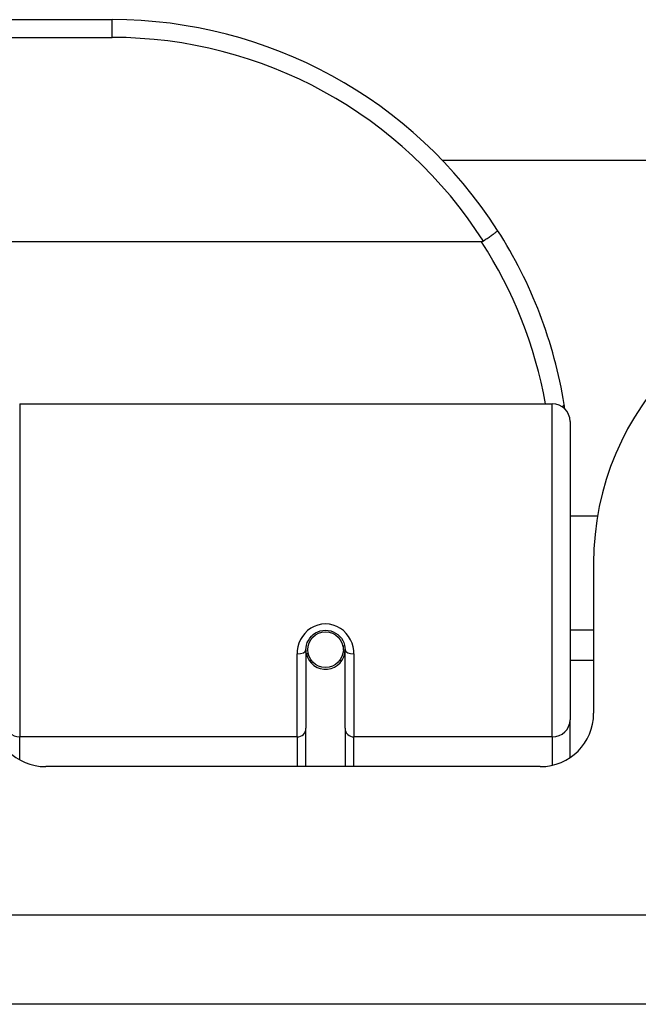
# Model space of a CAD drawing. Header units: inches. Extents: x 17 to 570, y 51 to 268.
# Tile 8 of 256: x 21.968 to 22.653, y 50.946 to 52.036. Entities that reach past the tile are written whole.
import ezdxf

# ---------------------------------------------------------------- set-up
doc = ezdxf.new("R2010")
doc.units = ezdxf.units.IN
doc.header["$MEASUREMENT"] = 0
doc.layers.add('Visible Edges(ANSI)', color=7, linetype='Continuous', lineweight=25)
doc.layers.add('Visible Tangent Edges(ANSI)', color=7, linetype='Continuous', lineweight=25)

msp = doc.modelspace()

# ---------------------------------------------------------------- linework, layer by layer
at = {"layer": 'Visible Edges(ANSI)'}
for p, q in [((22.0701, 52.0359), (20.574, 52.0359)), ((22.4354, 51.8804), (37.3097, 51.8804)), ((22.4789, 51.7903), (20.1651, 51.7903)), ((21.9677, 51.6109), (22.5573, 51.6109)), ((22.577, 51.5913), (22.577, 51.2613)), ((22.6074, 51.4864), (22.577, 51.4864)), ((22.603, 51.4344), (22.603, 51.2685)), ((22.603, 51.3604), (22.577, 51.3604)), ((22.2846, 51.3388), (22.2846, 51.2518)), ((22.3275, 51.3431), (22.3256, 51.3427)), ((22.326, 51.3388), (22.326, 51.3428)), ((22.3279, 51.2518), (22.3279, 51.3388)), ((22.287, 51.3347), (22.2846, 51.3342)), ((22.3258, 51.3364), (22.3278, 51.3364)), ((22.2906, 51.3269), (22.2882, 51.3269)), ((22.3244, 51.3269), (22.322, 51.3269)), ((22.603, 51.3269), (22.577, 51.3269)), ((22.2846, 51.2094), (22.2846, 51.2518)), ((22.3279, 51.2518), (22.3279, 51.2094)), ((22.577, 51.2195), (22.577, 51.2613)), ((22.544, 51.2094), (21.9966, 51.2094)), ((76.776, 50.9464), (17.171, 50.9464))]:
    msp.add_line(p, q, dxfattribs=at)
at = {"layer": 'Visible Edges(ANSI)', "flags": 128}
for points in [[(22.4967, 51.8028), (22.4967, 51.8027), (22.4967, 51.8025), (22.4965, 51.8023), (22.4963, 51.8021), (22.4961, 51.8018), (22.4958, 51.8015), (22.4954, 51.8011), (22.4949, 51.8007), (22.4944, 51.8003), (22.4938, 51.7998), (22.4931, 51.7993), (22.4924, 51.7987), (22.4917, 51.7982), (22.4909, 51.7976), (22.49, 51.797), (22.4892, 51.7963), (22.4882, 51.7957), (22.4873, 51.795), (22.4863, 51.7943), (22.4852, 51.7936), (22.4842, 51.7929), (22.4831, 51.7922), (22.4821, 51.7915), (22.481, 51.7908)], [(22.481, 51.7908), (22.4809, 51.7908), (22.4808, 51.7907), (22.4807, 51.7907), (22.4807, 51.7906), (22.4806, 51.7906), (22.4805, 51.7906), (22.4804, 51.7905), (22.4803, 51.7905), (22.4802, 51.7905), (22.4802, 51.7904), (22.4801, 51.7904), (22.48, 51.7904), (22.4799, 51.7904), (22.4798, 51.7904), (22.4797, 51.7903), (22.4796, 51.7903), (22.4796, 51.7903), (22.4795, 51.7903), (22.4794, 51.7903), (22.4793, 51.7903), (22.4792, 51.7903), (22.4791, 51.7903), (22.479, 51.7903), (22.4789, 51.7903)], [(22.5712, 51.6052), (22.5712, 51.6054), (22.5711, 51.6056), (22.5711, 51.6058), (22.5711, 51.606), (22.571, 51.6062), (22.571, 51.6064), (22.571, 51.6066), (22.571, 51.6068), (22.5709, 51.607), (22.5709, 51.6072), (22.5709, 51.6075), (22.5708, 51.6077), (22.5708, 51.6079), (22.5708, 51.6081), (22.5707, 51.6083), (22.5707, 51.6085), (22.5707, 51.6087), (22.5706, 51.6089), (22.5706, 51.6091), (22.5706, 51.6093), (22.5705, 51.6095), (22.5705, 51.6097), (22.5705, 51.6099), (22.5704, 51.6102)], [(22.2846, 51.3388), (22.2848, 51.3414), (22.2853, 51.344), (22.2861, 51.3466), (22.2873, 51.3491), (22.2888, 51.3515), (22.2906, 51.3537), (22.2927, 51.3556), (22.2951, 51.3573), (22.2977, 51.3586), (22.3005, 51.3596), (22.3034, 51.3602), (22.3063, 51.3604), (22.3093, 51.3602), (22.3122, 51.3596), (22.3149, 51.3586), (22.3175, 51.3572), (22.3199, 51.3556), (22.322, 51.3536), (22.3238, 51.3515), (22.3253, 51.3491), (22.3264, 51.3466), (22.3273, 51.344), (22.3278, 51.3414), (22.3279, 51.3388)]]:
    msp.add_lwpolyline(points, dxfattribs=at)
at = {"layer": 'Visible Edges(ANSI)'}
msp.add_circle((22.3063, 51.3388), 0.0197, dxfattribs=at)
for centre, radius, start, end in [((22.0701, 51.5291), 0.5069, 32.6858, 90), ((22.0701, 51.5291), 0.5069, 9.2068, 32.6858), ((22.915, 51.4344), 0.312, 90, 180), ((22.5573, 51.5913), 0.0197, 0, 90), ((22.3063, 51.3388), 0.0217, 191.8292, 0), ((21.9966, 51.2685), 0.0591, 180, 270), ((22.544, 51.2685), 0.0591, 270, 0)]:
    msp.add_arc(centre, radius, start, end, dxfattribs=at)
at = {"layer": 'Visible Tangent Edges(ANSI)'}
for p, q in [((22.0701, 52.0163), (22.0701, 52.0359)), ((20.574, 52.0163), (22.0701, 52.0163)), ((21.9677, 51.6109), (21.9677, 51.2423)), ((22.5573, 51.2423), (22.5573, 51.6109)), ((22.2748, 51.2423), (22.2748, 51.3341)), ((22.3378, 51.3341), (22.3378, 51.2423)), ((22.2748, 51.2423), (21.9677, 51.2423)), ((21.9677, 51.217), (21.9677, 51.2423)), ((22.2748, 51.2423), (22.2748, 51.2094)), ((22.5573, 51.2423), (22.3378, 51.2423)), ((22.3378, 51.2094), (22.3378, 51.2423)), ((22.5573, 51.2423), (22.5573, 51.2109)), ((17.171, 51.0454), (76.776, 51.0454))]:
    msp.add_line(p, q, dxfattribs=at)
at = {"layer": 'Visible Tangent Edges(ANSI)', "flags": 128}
msp.add_lwpolyline([(22.3378, 51.3341), (22.3375, 51.3381), (22.3368, 51.3421), (22.3356, 51.3461), (22.3339, 51.3499), (22.3318, 51.3536), (22.3292, 51.3569), (22.3261, 51.3599), (22.3227, 51.3624), (22.3189, 51.3645), (22.3148, 51.366), (22.3106, 51.367), (22.3063, 51.3673), (22.302, 51.367), (22.2978, 51.3661), (22.2938, 51.3646), (22.29, 51.3625), (22.2865, 51.3599), (22.2834, 51.3569), (22.2808, 51.3536), (22.2786, 51.35), (22.2769, 51.3461), (22.2757, 51.3421), (22.275, 51.3381), (22.2748, 51.3341)], dxfattribs=at)
at = {"layer": 'Visible Tangent Edges(ANSI)'}
for centre, start, end in [((22.0701, 51.5291), 32.4989, 90), ((22.0701, 51.5253), 10.1223, 32.9448)]:
    msp.add_arc(centre, 0.4872, start, end, dxfattribs=at)
for centre, major_axis, ratio, start_param, end_param in [((22.551, 51.607), (0.0194, 0.0031), 0.187438, 5.738696, 6.283185), ((22.2748, 51.3388), (0.00984, 0), 0.476565, 4.712389, 6.283185), ((22.3378, 51.3388), (-0.00984, 0), 0.476565, 0, 1.570796), ((21.9677, 51.2575), (-0.0157, 0), 0.965926, 0, 1.570796), ((22.2748, 51.2518), (0.00984, 0), 0.965926, 4.712389, 6.283185), ((22.3378, 51.2518), (-0.00984, 0), 0.965926, 0, 1.570796), ((22.5573, 51.2613), (0.0197, 0), 0.965926, 4.712389, 6.283185)]:
    msp.add_ellipse(centre, major_axis=major_axis, ratio=ratio, start_param=start_param, end_param=end_param, dxfattribs=at)

doc.saveas('drawing.dxf')
